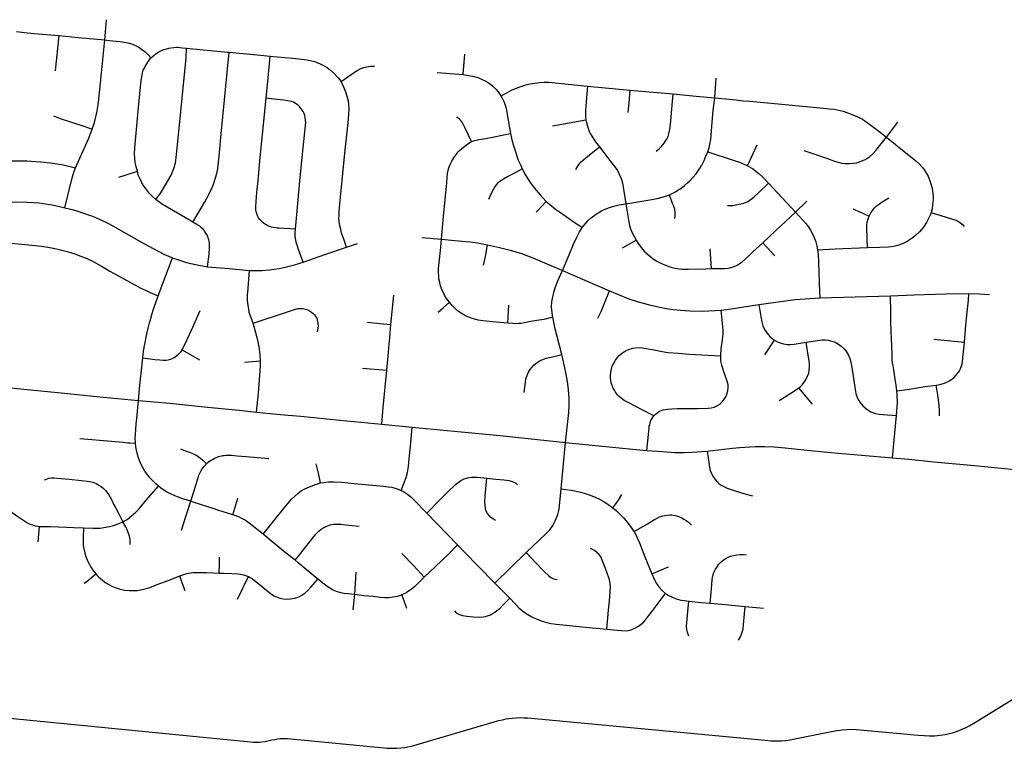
# Model space of a CAD drawing. Extents: x 1410746 to 1533160, y 578873 to 704954.
# Tile 225 of 227: x 1511736 to 1518700, y 685199 to 690352. Entities that reach past the tile are written whole.
import ezdxf

# ---------------------------------------------------------------- set-up
doc = ezdxf.new("R2010")
doc.units = 0
doc.header["$MEASUREMENT"] = 0
doc.layers.add('MC_STREETS', color=254, linetype='CONTINUOUS')

msp = doc.modelspace()

# ---------------------------------------------------------------- linework, layer by layer
at = {"layer": 'MC_STREETS'}
for p, q in [((1512336.93855, 690209.435075), (1512349.483225, 690352.39875)), ((1511989.846725, 689989.788525), (1512015.847675, 690240.7211)), ((1514873.73465, 689964.095225), (1514885.248725, 690107.8178)), ((1514689.85975, 689979.9193), (1514873.73465, 689964.095225)), ((1516652.574625, 689799.107475), (1516663.37475, 689937.89525)), ((1515751.978, 689883.313675), (1516055.164725, 689854.94495)), ((1515503.80855, 689602.382475), (1515741.2418, 689643.77805)), ((1517867.468825, 689521.713025), (1517946.12125, 689626.9172)), ((1516884.013125, 689319.898775), (1516952.3401, 689468.30005)), ((1517033.09255, 689195.921025), (1517223.11645, 688991.06315)), ((1517223.11645, 688991.06315), (1517303.2203, 689069.157825)), ((1514579.4119, 688812.4717), (1514718.467925, 688798.983825)), ((1514048.027975, 688743.5994), (1514124.948575, 688770.171275)), ((1516000.82525, 688738.636825), (1516097.37035, 688791.81355)), ((1516628.236725, 688591.797875), (1516620.3447, 688732.554825)), ((1517078.4094, 688683.21435), (1516992.1599, 688773.302775)), ((1512716.42665, 688400.2753), (1512816.960225, 688668.0697)), ((1515574.8366, 688578.180775), (1515907.1496, 688435.255875)), ((1514361.286225, 688195.863625), (1514381.5869, 688403.36295)), ((1517395.315575, 688383.9433), (1517896.07475, 688399.807125)), ((1515188.10445, 688205.103775), (1515195.06835, 688332.402075)), ((1517006.087025, 687980.749225), (1517075.07835, 688086.527225)), ((1518202.896975, 688091.799525), (1518417.964125, 688072.474775)), ((1512885.529, 688016.876125), (1513006.87915, 687947.462225)), ((1513326.412625, 687929.9534), (1513438.82185, 687940.625625)), ((1514160.17605, 687888.1241), (1514331.911925, 687872.503375)), ((1517343.458725, 687633.7473), (1517247.8651, 687748.63355)), ((1517910.475325, 687252.288425), (1517937.41915, 687552.013875)), ((1514297.5767, 687491.668525), (1514511.946675, 687471.067825)), ((1515565.2182, 687035.064775), (1515596.88085, 687361.664175)), ((1513244.6326, 686850.03955), (1513280.035425, 686968.07605)), ((1514614.72075, 686861.894175), (1514832.4736, 686637.941225)), ((1511865.946075, 686658.71185), (1511876.656025, 686768.634525)), ((1515096.8415, 686367.61565), (1515318.816775, 686583.333725)), ((1514106.122025, 686285.536425), (1514116.949775, 686444.81005)), ((1516207.395725, 686432.657175), (1516325.4962, 686481.854275)), ((1513276.64535, 686253.855375), (1513353.580225, 686414.169025)), ((1515096.8415, 686367.61565), (1515201.890825, 686261.174575)), ((1514093.73755, 686177.903425), (1514106.122025, 686285.536425)), ((1516867.189675, 686202.657975), (1516997.500425, 686190.1347))]:
    msp.add_line(p, q, dxfattribs=at)
for points in [[(1511712.936525, 690268.404425), (1511788.8501, 690260.113775), (1511867.03465, 690253.239775), (1512015.847675, 690240.7211)], [(1512015.847675, 690240.7211), (1512149.476675, 690226.6555), (1512336.93855, 690209.435075)], [(1512248.09195, 689577.46815), (1512264.115875, 689625.63505), (1512273.803175, 689664.8082), (1512282.94885, 689705.084025), (1512292.80775, 689769.392625), (1512314.4642, 689974.48375), (1512336.93855, 690209.435075)], [(1512336.93855, 690209.435075), (1512368.87255, 690205.945575), (1512443.4098, 690199.138825), (1512472.792625, 690194.237925), (1512500.21775, 690189.7366), (1512526.742325, 690181.97285), (1512554.591, 690169.8131), (1512577.9571, 690158.09855), (1512597.6362, 690144.26425), (1512621.47145, 690127.440475), (1512645.4829, 690104.784675), (1512664.45005, 690082.5836)], [(1512664.45005, 690082.5836), (1512683.5573, 690099.3631), (1512701.770175, 690113.2443), (1512720.50505, 690124.9303), (1512739.18775, 690133.702275), (1512756.441, 690141.0428), (1512773.9485, 690146.9214), (1512790.307725, 690151.36365), (1512805.23125, 690154.00965), (1512829.41395, 690156.4893), (1512844.304675, 690157.31475), (1512856.3696, 690157.097575), (1512868.141225, 690156.157275), (1512888.31705, 690154.337075), (1512916.8977, 690151.637275)], [(1512699.208825, 689081.513425), (1512733.444975, 689127.895875), (1512807.002575, 689253.7234), (1512820.160025, 689282.997275), (1512828.723, 689306.524475), (1512835.60225, 689330.082175), (1512840.5176, 689353.674975), (1512843.7361, 689376.569925), (1512848.196075, 689421.6663), (1512872.72915, 689677.71205), (1512896.425625, 689918.471075), (1512913.101775, 690081.025875), (1512916.8977, 690151.637275)], [(1512916.8977, 690151.637275), (1513206.8781, 690122.7433), (1513217.52735, 690121.82335)], [(1512961.5574, 688920.1345), (1513042.67205, 689060.399625), (1513076.047, 689121.3713), (1513098.458025, 689165.78065), (1513104.64535, 689182.064425), (1513123.12235, 689241.84645), (1513134.0354, 689286.826675), (1513137.416625, 689303.160625), (1513147.065875, 689387.147), (1513161.96545, 689544.63325), (1513217.52735, 690121.82335)], [(1513217.52735, 690121.82335), (1513440.292, 690101.06225), (1513506.4057, 690094.045525)], [(1512568.048, 689279.8818), (1512559.35215, 689311.370575), (1512553.21405, 689344.634625), (1512549.2098, 689371.66705), (1512547.5287, 689403.029525), (1512549.44405, 689447.07865), (1512576.4686, 689732.225725), (1512596.196575, 689923.87165), (1512598.8606, 689947.14065), (1512601.95475, 689963.11535), (1512605.00955, 689976.905025), (1512610.3747, 689994.29605), (1512615.6483, 690006.58835), (1512624.3412, 690021.733675), (1512643.149225, 690053.091875), (1512664.45005, 690082.5836)], [(1513478.6082, 689796.524475), (1513492.434925, 689941.278775), (1513506.4057, 690094.045525)], [(1513506.4057, 690094.045525), (1513557.96795, 690089.476325), (1513666.684925, 690079.144975), (1513751.02365, 690071.073125), (1513770.338575, 690068.17615), (1513778.456025, 690066.93765), (1513801.392, 690062.51835), (1513820.0934, 690056.71785), (1513839.349275, 690050.543), (1513866.924675, 690038.753975), (1513888.881975, 690026.7015), (1513911.9354, 690013.172), (1513934.0817, 689996.01555), (1513956.482575, 689977.397475), (1513989.512675, 689941.100625), (1514008.97065, 689914.884475)], [(1514008.97065, 689914.884475), (1514104.46325, 689980.9365), (1514126.610175, 689995.112325), (1514148.137375, 690006.02045), (1514170.4736, 690015.0926), (1514188.802975, 690019.864575), (1514216.8612, 690023.255475), (1514245.705475, 690024.336975)], [(1514048.027975, 688743.5994), (1514027.995225, 688800.42935), (1514013.0461, 688843.323625), (1514006.742975, 688867.482375), (1514000.478875, 688893.826475), (1513997.692775, 688910.6355), (1513996.0422, 688928.15285), (1513994.4569, 688949.31225), (1513994.51595, 688968.256125), (1513995.547775, 688994.469325), (1514000.742975, 689049.389475), (1514022.54935, 689263.587225), (1514039.02275, 689430.882475), (1514058.2048, 689623.996275), (1514064.046325, 689683.641175), (1514065.31305, 689722.9659), (1514064.4784, 689754.67745), (1514061.503025, 689776.59045), (1514053.125425, 689810.259025), (1514043.82065, 689839.207775), (1514028.7416, 689874.81795), (1514008.97065, 689914.884475)], [(1514873.73465, 689964.095225), (1514909.83, 689958.831325), (1514941.03745, 689953.567425), (1514976.004825, 689944.1676), (1515008.18355, 689930.49795), (1515027.654975, 689920.6771), (1515045.7107, 689910.15285), (1515065.67195, 689896.315275), (1515081.6985, 689882.184075), (1515103.21945, 689861.396725), (1515120.54455, 689841.412825), (1515139.96445, 689813.0123)], [(1515139.96445, 689813.0123), (1515181.06705, 689835.593625), (1515214.782875, 689853.206775), (1515243.36975, 689866.540075), (1515279.819825, 689880.0968), (1515308.889975, 689889.049225), (1515332.302325, 689895.552825), (1515376.22415, 689903.146625), (1515414.77525, 689908.650875), (1515445.104925, 689909.565575), (1515478.5143, 689910.061325), (1515751.978, 689883.313675)], [(1515751.978, 689883.313675), (1515741.881875, 689773.8316), (1515739.5994, 689740.3543), (1515739.0269, 689708.303525), (1515738.8061, 689680.25435), (1515739.0679, 689663.490625), (1515741.2418, 689643.77805)], [(1516039.3278, 689695.3029), (1516046.5371, 689764.746), (1516055.164725, 689854.94495)], [(1516055.164725, 689854.94495), (1516187.988275, 689842.73665), (1516358.945925, 689828.3912)], [(1513686.532975, 688870.6779), (1513570.730375, 688877.493175), (1513558.123125, 688878.8124), (1513544.961075, 688880.50595), (1513528.17075, 688883.358), (1513516.986075, 688885.7448), (1513504.711475, 688889.9728), (1513492.16985, 688894.934075), (1513478.818825, 688901.731975), (1513467.444825, 688909.222775), (1513457.193525, 688916.693225), (1513446.700775, 688926.3543), (1513434.864175, 688939.3185), (1513426.107325, 688951.862775), (1513419.073525, 688966.562225), (1513413.174925, 688981.97), (1513410.225775, 688989.673725), (1513408.65985, 688996.259675), (1513407.1267, 689004.6668), (1513406.4092, 689011.601825), (1513405.60735, 689029.46825), (1513407.971525, 689067.31595), (1513414.21265, 689133.5117), (1513421.8511, 689214.98365), (1513436.2861, 689377.943275), (1513452.384825, 689539.7799), (1513478.6082, 689796.524475)], [(1513686.532975, 688870.6779), (1513720.8692, 689235.482275), (1513742.03155, 689444.954975), (1513757.508225, 689603.5242), (1513758.735575, 689624.997575), (1513757.933425, 689642.864025), (1513756.2766, 689660.0172), (1513752.342225, 689675.38955), (1513747.246425, 689688.596875), (1513739.919025, 689702.57255), (1513734.4771, 689712.14275), (1513727.62575, 689721.374025), (1513721.877075, 689729.49245), (1513713.903325, 689738.74375), (1513705.068375, 689746.917625), (1513694.562825, 689755.85), (1513685.401425, 689761.479275), (1513672.6055, 689767.9028), (1513660.625225, 689772.853925), (1513647.776825, 689776.36375), (1513629.310325, 689779.6098), (1513604.3901, 689782.971675), (1513536.3246, 689790.75185), (1513478.6082, 689796.524475)], [(1515139.96445, 689813.0123), (1515146.4966, 689801.601225), (1515162.739, 689768.15675), (1515174.4657, 689733.33595), (1515179.42565, 689712.48035), (1515184.476825, 689681.05785), (1515208.20645, 689548.382575)], [(1516237.495075, 689421.748975), (1516258.24075, 689438.536675), (1516274.52715, 689454.640975), (1516294.055975, 689479.43095), (1516310.772475, 689503.906625), (1516322.12515, 689526.6569), (1516330.7626, 689554.5558), (1516335.087375, 689576.7024), (1516339.339675, 689610.5091), (1516358.945925, 689828.3912)], [(1516358.945925, 689828.3912), (1516521.995475, 689811.273125), (1516652.574625, 689799.107475)], [(1516603.6915, 689418.893), (1516612.296475, 689444.97105), (1516618.1147, 689472.191775), (1516623.46935, 689504.88595), (1516634.93095, 689628.1882), (1516641.9913, 689709.30745), (1516652.574625, 689799.107475)], [(1516652.574625, 689799.107475), (1516804.72655, 689784.735775), (1516853.745475, 689779.125875), (1516901.400225, 689775.72595), (1517151.348875, 689752.327375), (1517420.345375, 689726.770025), (1517463.21735, 689722.728025), (1517496.5493, 689718.855675), (1517560.28375, 689704.2412), (1517599.078625, 689691.892125), (1517641.17565, 689675.841325), (1517696.533475, 689647.89615), (1517747.859825, 689614.193475), (1517803.513575, 689571.3061), (1517867.468825, 689521.713025)], [(1511975.37005, 689672.820325), (1512022.37915, 689652.942075), (1512196.516925, 689596.977625), (1512248.09195, 689577.46815)], [(1514931.256525, 689490.3102), (1514885.6231, 689590.953025), (1514865.7921, 689627.7407), (1514853.1261, 689641.447675), (1514843.73605, 689649.995225), (1514826.22065, 689663.297375)], [(1515741.2418, 689643.77805), (1515744.296575, 689626.235775), (1515748.7736, 689609.761075), (1515754.3474, 689591.809325), (1515759.67285, 689575.684025), (1515764.763075, 689562.112875), (1515772.059325, 689546.3163), (1515783.518925, 689527.895075), (1515809.77905, 689489.5359), (1515836.339375, 689452.264325)], [(1512129.77985, 689304.531025), (1512225.632025, 689514.843925), (1512248.09195, 689577.46815)], [(1514718.467925, 688798.983825), (1514731.622425, 688937.9212), (1514747.49115, 689103.0416), (1514756.508525, 689199.0624), (1514760.0515, 689240.167975), (1514765.219475, 689277.965475), (1514771.8556, 689303.7141), (1514781.54555, 689327.5861), (1514792.351625, 689351.073925), (1514806.537625, 689375.2297), (1514823.536275, 689399.699475), (1514838.178975, 689418.018), (1514847.89515, 689427.68105), (1514863.027675, 689441.983175), (1514884.372125, 689458.360125), (1514906.832375, 689474.352875), (1514931.256525, 689490.3102)], [(1514931.256525, 689490.3102), (1514954.6958, 689498.27015), (1514982.5983, 689504.693025), (1515034.109675, 689512.87905), (1515208.20645, 689548.382575)], [(1515208.20645, 689548.382575), (1515219.856025, 689493.525075), (1515228.280875, 689462.406375), (1515244.7395, 689409.648925), (1515262.35955, 689359.056525), (1515280.18825, 689320.118925), (1515290.459875, 689298.075675)], [(1517281.67015, 689426.96155), (1517345.8485, 689404.93865), (1517449.37815, 689371.0345), (1517500.415775, 689352.63855), (1517525.2589, 689344.90955), (1517552.079375, 689337.874475), (1517572.81095, 689335.68385), (1517603.388975, 689334.7754), (1517630.926325, 689336.47125), (1517657.1123, 689341.105775), (1517687.87865, 689350.759625), (1517715.89695, 689363.741225), (1517746.27715, 689383.23855), (1517769.64225, 689402.8609), (1517792.523775, 689426.8638), (1517867.468825, 689521.713025)], [(1517867.468825, 689521.713025), (1517930.824025, 689469.94475), (1518074.4576, 689355.178575), (1518097.09075, 689333.64515), (1518122.17175, 689307.696375), (1518136.96765, 689287.395575), (1518151.151, 689264.1909), (1518160.922, 689245.436325), (1518172.2412, 689219.00365), (1518181.58305, 689191.877725), (1518188.43835, 689166.98145), (1518192.54595, 689145.41325), (1518195.51805, 689123.136375), (1518196.813325, 689101.253875), (1518197.305775, 689081.5715), (1518195.840225, 689062.2884), (1518193.520025, 689042.291725), (1518189.9285, 689013.937775), (1518183.021675, 688988.5579)], [(1515669.474875, 689293.221675), (1515690.684475, 689327.717), (1515708.445925, 689347.80195), (1515740.09285, 689375.289425), (1515836.339375, 689452.264325)], [(1515836.339375, 689452.264325), (1515925.24765, 689338.463375), (1515944.9822, 689311.87945), (1515963.3332, 689286.41295), (1515976.626825, 689260.67285), (1515989.275075, 689230.2077), (1515998.817075, 689198.705125), (1516023.935775, 689049.246775)], [(1511369.90965, 689317.136325), (1511483.96455, 689338.0313), (1511571.4263, 689347.383975), (1511677.64855, 689354.212375), (1511734.89645, 689353.544725), (1511786.8127, 689352.972875), (1511884.6747, 689347.56605), (1511954.418, 689339.386925), (1512032.52645, 689328.14285), (1512083.96565, 689316.650425), (1512129.77985, 689304.531025)], [(1516331.035225, 689113.71515), (1516345.182175, 689120.020575), (1516359.90295, 689127.0445), (1516374.3629, 689135.165875), (1516392.24835, 689146.505425), (1516407.00195, 689155.350225), (1516424.07835, 689168.525725), (1516438.028775, 689179.570975), (1516459.117975, 689197.41085), (1516478.81675, 689216.004625), (1516497.41285, 689235.710625), (1516520.067325, 689262.631175), (1516539.64145, 689289.9707), (1516561.851375, 689323.457175), (1516578.149575, 689355.9558), (1516590.19285, 689385.980025), (1516603.6915, 689418.893)], [(1516603.6915, 689418.893), (1516782.264975, 689359.238275), (1516835.55325, 689341.164825), (1516884.013125, 689319.898775)], [(1512055.3617, 689022.06015), (1512103.63095, 689224.121425), (1512118.0115, 689274.50385), (1512129.77985, 689304.531025)], [(1515055.429525, 689082.67485), (1515076.656825, 689129.9382), (1515086.8494, 689150.522475), (1515096.689275, 689167.10545), (1515107.9258, 689183.299325), (1515123.41035, 689201.60275), (1515132.5396, 689209.81895), (1515142.784325, 689217.65095), (1515158.967375, 689227.92685), (1515185.3492, 689243.485225), (1515223.013825, 689262.120675), (1515290.459875, 689298.075675)], [(1515290.459875, 689298.075675), (1515312.197375, 689257.975025), (1515342.73175, 689207.516125), (1515369.043725, 689172.07), (1515388.80385, 689146.942425), (1515417.386475, 689112.9133), (1515459.7909, 689066.97835)], [(1516884.013125, 689319.898775), (1516920.4074, 689298.84765), (1516965.26, 689264.16595), (1516992.330175, 689239.6378), (1517033.09255, 689195.921025)], [(1512437.606675, 689237.417), (1512487.87395, 689254.364475), (1512568.048, 689279.8818)], [(1512699.208825, 689081.513425), (1512672.67115, 689104.214825), (1512652.0065, 689125.71775), (1512634.44125, 689147.89355), (1512616.64175, 689172.623825), (1512600.55845, 689199.14475), (1512589.434125, 689220.47575), (1512577.318325, 689249.111525), (1512568.048, 689279.8818)], [(1516741.341175, 689036.9863), (1516779.08255, 689039.051575), (1516803.5661, 689042.622775), (1516824.688775, 689046.618175), (1516838.777, 689049.645725), (1516856.832725, 689054.78875), (1516869.263475, 689059.3035), (1516885.680775, 689067.02625), (1516896.73455, 689073.022625), (1516910.091475, 689082.2572), (1516930.8864, 689099.3743), (1516964.27445, 689130.1111), (1517033.09255, 689195.921025)], [(1512961.5574, 688920.1345), (1512869.0743, 688974.989375), (1512779.3189, 689025.423325), (1512739.893125, 689049.449525), (1512726.3141, 689059.166375), (1512699.208825, 689081.513425)], [(1516023.935775, 689049.246775), (1516095.7483, 689062.537425), (1516164.9834, 689072.959975), (1516207.783825, 689080.57545), (1516246.0879, 689087.9068), (1516290.94345, 689100.586225), (1516331.035225, 689113.71515)], [(1516369.5381, 688946.65675), (1516372.221825, 688967.978225), (1516372.4492, 688980.725575), (1516371.815325, 688992.395175), (1516370.6139, 689003.710775), (1516369.092575, 689012.84625), (1516365.639825, 689023.8377), (1516359.4525, 689038.885575), (1516354.342275, 689051.3639), (1516331.035225, 689113.71515)], [(1517744.6925, 688962.833875), (1517755.7827, 688986.68225), (1517769.307625, 689005.386625), (1517782.219675, 689021.1871), (1517794.205525, 689032.268125), (1517807.039825, 689043.698225), (1517836.017125, 689063.220825), (1517884.394325, 689093.20305)], [(1511417.692375, 689025.17595), (1511495.191875, 689042.35865), (1511530.378175, 689047.9177), (1511607.752675, 689058.1808), (1511716.762625, 689063.86615), (1511789.43735, 689062.556125), (1511872.97, 689056.314325), (1511902.0864, 689052.146375), (1511965.9183, 689042.981025), (1512018.480525, 689031.468575), (1512055.3617, 689022.06015)], [(1512055.3617, 689022.06015), (1512107.9108, 689009.81935), (1512153.973375, 688995.87385), (1512188.2968, 688984.690125), (1512251.605725, 688962.054675), (1512300.349725, 688941.13905), (1512363.24035, 688910.86055), (1512410.78355, 688885.594875), (1512588.323875, 688784.39525), (1512710.6153, 688716.9807), (1512760.9784, 688692.393475), (1512816.960225, 688668.0697)], [(1515388.065975, 688990.13895), (1515405.963925, 689007.8269), (1515427.973725, 689030.02175), (1515459.7909, 689066.97835)], [(1515459.7909, 689066.97835), (1515482.7551, 689048.351425), (1515525.6356, 689013.33805), (1515553.0568, 688992.809875), (1515600.753225, 688960.260725), (1515634.28235, 688935.98025), (1515715.58665, 688883.521375)], [(1515715.58665, 688883.521375), (1515757.145625, 688931.5987), (1515778.548475, 688951.254175), (1515805.30235, 688971.907025), (1515828.310525, 688987.16225), (1515851.834425, 688999.85775), (1515881.5509, 689013.53555), (1515915.4698, 689026.77405), (1515937.767325, 689033.662475), (1515976.939475, 689042.4351), (1516023.935775, 689049.246775)], [(1516023.935775, 689049.246775), (1516044.426875, 688923.552475), (1516050.386525, 688895.75725), (1516059.70015, 688867.1733), (1516070.4429, 688840.021475), (1516081.8379, 688817.958175), (1516097.37035, 688791.81355)], [(1517628.144175, 689015.077875), (1517683.72085, 688990.878775), (1517744.6925, 688962.833875)], [(1516992.1599, 688773.302775), (1517082.374275, 688858.40495), (1517223.11645, 688991.06315)], [(1517223.11645, 688991.06315), (1517274.88965, 688935.1279), (1517296.073975, 688911.069225), (1517313.0756, 688888.5427), (1517328.6484, 688864.584075), (1517344.149675, 688836.61925), (1517355.219525, 688812.012325), (1517367.008225, 688780.4704), (1517374.365825, 688752.286075), (1517380.020325, 688723.039425)], [(1517733.131175, 688738.978675), (1517728.043275, 688878.97085), (1517728.151525, 688900.828425), (1517731.033075, 688920.814925), (1517737.353275, 688944.7483), (1517744.6925, 688962.833875)], [(1518183.021675, 688988.5579), (1518178.005625, 688974.8027), (1518164.03845, 688946.997625), (1518149.77765, 688918.469475), (1518128.143525, 688885.700175), (1518100.310225, 688851.5841), (1518075.738425, 688827.24655), (1518049.5413, 688806.217075), (1518019.473775, 688788.53535), (1517984.0621, 688770.219775), (1517952.414525, 688758.39565), (1517918.848325, 688749.1555), (1517880.28935, 688743.283475), (1517818.7793, 688741.098425), (1517733.131175, 688738.978675)], [(1518183.021675, 688988.5579), (1518357.1962, 688933.728625), (1518377.2375, 688924.2644), (1518393.318175, 688913.048875), (1518406.2929, 688900.795625), (1518416.96775, 688889.8104)], [(1513065.080475, 688604.951725), (1513075.6638, 688694.02175), (1513079.0401, 688741.323825), (1513079.588975, 688756.2513), (1513078.97645, 688769.013725), (1513077.03945, 688786.171825), (1513074.657875, 688794.2299), (1513069.581775, 688808.53005), (1513065.8564, 688819.89125), (1513057.987325, 688834.969975), (1513053.6353, 688842.69895), (1513043.795425, 688857.448925), (1513037.766225, 688865.5726), (1513024.2528, 688878.9315), (1513016.51365, 688885.628325), (1513009.309925, 688890.858625), (1512989.62295, 688904.3281), (1512961.5574, 688920.1345)], [(1513741.86915, 688638.336825), (1513708.95025, 688727.823525), (1513697.688125, 688757.1719), (1513693.7144, 688770.358875), (1513691.104475, 688781.33555), (1513687.03985, 688805.089775), (1513684.815125, 688821.88895), (1513683.9608, 688836.841675), (1513684.985725, 688847.0244), (1513686.532975, 688870.6779)], [(1515574.8366, 688578.180775), (1515621.71185, 688688.0982), (1515653.9516, 688764.394975), (1515677.59165, 688814.9782), (1515696.220225, 688852.17105), (1515715.58665, 688883.521375)], [(1514775.05605, 688353.85545), (1514755.05445, 688381.17395), (1514740.032175, 688404.3957), (1514723.796, 688438.20435), (1514712.571275, 688469.73775), (1514706.561125, 688494.6196), (1514701.65365, 688518.388575), (1514699.8131, 688541.009925), (1514698.827525, 688564.344525), (1514699.323275, 688592.024575), (1514703.45385, 688634.576675), (1514712.275675, 688719.6713), (1514718.467925, 688798.983825)], [(1514718.467925, 688798.983825), (1514790.791275, 688793.681), (1514864.197625, 688786.17315), (1514922.197175, 688780.39855), (1514974.839125, 688773.26275), (1515045.316025, 688758.885475)], [(1511627.3819, 688776.93005), (1511821.55605, 688757.763425), (1511890.1983, 688750.697175), (1511948.425225, 688741.99705), (1511985.346425, 688734.77365), (1512005.4776, 688730.403575), (1512072.2593, 688713.534175), (1512131.973425, 688693.87805), (1512174.075375, 688678.182225), (1512212.242275, 688662.193075), (1512255.6487, 688641.009075), (1512314.8533, 688608.610825), (1512373.750825, 688574.761175), (1512546.046725, 688478.392275), (1512592.475125, 688453.511075), (1512625.324475, 688438.347075), (1512658.7414, 688423.53705), (1512716.42665, 688400.2753)], [(1513741.86915, 688638.336825), (1513894.100475, 688690.61855), (1514048.027975, 688743.5994)], [(1515015.939425, 688617.0429), (1515029.53225, 688676.8302), (1515045.316025, 688758.885475)], [(1515045.316025, 688758.885475), (1515129.770575, 688741.34385), (1515204.0913, 688722.162125), (1515285.34245, 688698.120175), (1515365.092925, 688668.6409), (1515574.8366, 688578.180775)], [(1516097.37035, 688791.81355), (1516111.564875, 688769.336225), (1516140.0517, 688729.84485), (1516154.350225, 688713.194625), (1516173.6868, 688695.72615), (1516190.837025, 688681.575575), (1516216.869125, 688661.801675), (1516241.83725, 688645.32565), (1516271.307975, 688629.497925), (1516292.4779, 688620.376225), (1516323.42305, 688608.5298), (1516349.6697, 688600.7749), (1516371.478725, 688596.01375), (1516400.851025, 688590.3891), (1516421.0285, 688588.571825), (1516444.579625, 688587.058725), (1516464.2282, 688587.0725), (1516586.087875, 688589.27065), (1516628.236725, 688591.797875)], [(1516628.236725, 688591.797875), (1516722.00985, 688593.040325), (1516748.4386, 688595.483575), (1516766.194475, 688599.539), (1516788.785625, 688607.151525), (1516811.696025, 688616.94415), (1516831.284875, 688629.34635), (1516846.0775, 688640.37685), (1516868.608625, 688660.377475), (1516890.2782, 688679.30065), (1516920.848025, 688709.359), (1516992.1599, 688773.302775)], [(1517733.131175, 688738.978675), (1517504.775675, 688730.29105), (1517380.020325, 688723.039425)], [(1512816.960225, 688668.0697), (1512880.55755, 688645.794825), (1512915.44265, 688634.60225), (1512966.602975, 688623.116725), (1513065.080475, 688604.951725)], [(1517380.020325, 688723.039425), (1517383.43635, 688694.196625), (1517386.920925, 688637.663925), (1517394.338875, 688423.672225), (1517395.315575, 688383.9433)], [(1513065.080475, 688604.951725), (1513217.83215, 688592.369725), (1513361.5917, 688579.22145)], [(1513361.5917, 688579.22145), (1513406.1943, 688577.6916), (1513450.57545, 688579.444875), (1513503.988075, 688583.95045), (1513535.768175, 688587.38745), (1513570.680525, 688593.31855), (1513622.5075, 688603.317875), (1513679.202925, 688618.6948), (1513741.86915, 688638.336825)], [(1513386.600825, 688205.700875), (1513362.5697, 688274.261775), (1513360.1816, 688281.95565), (1513358.36795, 688290.3677), (1513350.943425, 688330.212775), (1513347.38865, 688366.709425), (1513346.991, 688375.82455), (1513347.233125, 688389.300575), (1513347.893225, 688410.419625), (1513348.95065, 688422.42355), (1513361.5917, 688579.22145)], [(1515506.069025, 688248.601375), (1515502.113325, 688278.546875), (1515498.64025, 688319.77775), (1515499.865625, 688356.91745), (1515504.269175, 688383.43445), (1515510.6504, 688410.6447), (1515516.3725, 688432.4022), (1515525.050625, 688462.486125), (1515543.5099, 688505.875475), (1515574.8366, 688578.180775)], [(1512606.070575, 687961.059975), (1512612.234275, 688007.218675), (1512621.563325, 688057.692325), (1512633.053125, 688119.057025), (1512644.914325, 688169.849575), (1512654.01405, 688207.575875), (1512668.07405, 688255.778525), (1512671.357175, 688266.64925), (1512682.70165, 688304.3352), (1512716.42665, 688400.2753)], [(1515825.038875, 688241.41045), (1515848.4066, 688289.48155), (1515872.46365, 688347.708475), (1515907.1496, 688435.255875)], [(1515907.1496, 688435.255875), (1516043.4026, 688378.901975), (1516110.357525, 688355.8469), (1516189.7048, 688335.1209), (1516262.669875, 688318.516925), (1516307.711125, 688310.062225), (1516358.6838, 688303.68755), (1516409.108225, 688298.05175), (1516476.1081, 688293.213175), (1516568.988825, 688291.55635), (1516697.662125, 688298.005475)], [(1516965.023125, 688337.323), (1517221.6555, 688373.19135), (1517395.315575, 688383.9433)], [(1517896.07475, 688399.807125), (1518061.219425, 688405.25035), (1518288.148775, 688412.5115), (1518449.61925, 688416.56495)], [(1517940.247225, 687726.83995), (1517935.08615, 687768.1007), (1517928.509075, 687808.6577), (1517923.238075, 687843.726875), (1517917.9087, 687875.517825), (1517913.343425, 687902.9236), (1517909.823075, 687925.93865), (1517907.9927, 687949.288), (1517906.311275, 687981.014325), (1517904.40315, 688047.355725), (1517901.023225, 688141.411975), (1517898.7939, 688221.2389), (1517897.3241, 688280.6502), (1517896.07475, 688399.807125)], [(1518417.964125, 688072.474775), (1518429.346, 688191.77145), (1518437.704575, 688283.068825), (1518445.9657, 688368.9033), (1518449.61925, 688416.56495)], [(1518449.61925, 688416.56495), (1518524.174425, 688413.7166), (1518594.553025, 688409.376825)], [(1513386.600825, 688205.700875), (1513622.118075, 688284.538325), (1513679.140275, 688302.459875), (1513706.196, 688308.53205), (1513715.208125, 688310.19215), (1513723.35245, 688310.41), (1513731.76385, 688309.8949), (1513738.759575, 688308.6764), (1513747.4387, 688307.4277), (1513757.2205, 688305.066175), (1513768.105325, 688301.591775), (1513778.409425, 688297.035025), (1513790.3579, 688290.262725), (1513801.725325, 688282.40775), (1513812.244675, 688274.2037), (1513821.0606, 688264.9373), (1513831.481825, 688251.27035), (1513836.897825, 688240.243125), (1513840.637, 688229.6106), (1513843.233775, 688217.905575), (1513845.2761, 688206.5749), (1513845.986725, 688183.6094), (1513839.11535, 688145.130475)], [(1514695.280625, 688282.942525), (1514730.57715, 688315.304675), (1514775.05605, 688353.85545)], [(1515188.10445, 688205.103775), (1515106.84575, 688213.115575), (1515011.30855, 688223.204775), (1514978.829925, 688227.793675), (1514938.59215, 688237.98625), (1514917.396325, 688245.65225), (1514888.7156, 688258.5528), (1514853.71765, 688279.217475), (1514833.2072, 688293.793225), (1514817.45395, 688307.555675), (1514796.2125, 688328.3381), (1514775.05605, 688353.85545)], [(1516697.662125, 688298.005475), (1516737.331325, 688303.127525), (1516965.023125, 688337.323)], [(1516965.023125, 688337.323), (1516978.67665, 688252.920275), (1516984.74915, 688215.651), (1516992.11955, 688188.195), (1517003.4312, 688161.3975), (1517015.185775, 688143.70035), (1517026.96625, 688127.460225), (1517043.484925, 688109.313925), (1517058.14925, 688097.39435), (1517075.07835, 688086.527225)], [(1512885.529, 688016.876125), (1512920.2376, 688089.48195), (1512961.6883, 688177.996875), (1513011.7, 688294.39165)], [(1515506.069025, 688248.601375), (1515442.91365, 688232.9715), (1515393.0837, 688224.754325), (1515336.760325, 688214.467275), (1515306.34405, 688208.818), (1515279.88215, 688204.554875), (1515264.703375, 688203.3692), (1515244.186675, 688201.914475), (1515223.98955, 688202.6402), (1515188.10445, 688205.103775)], [(1515569.836625, 687984.417525), (1515523.97255, 688166.6721), (1515506.069025, 688248.601375)], [(1516694.1595, 687975.639), (1516698.6713, 688024.0139), (1516706.5617, 688088.723425), (1516711.191625, 688127.9881), (1516711.685375, 688155.668175), (1516706.63685, 688203.1205), (1516697.662125, 688298.005475)], [(1513438.82185, 687940.625625), (1513436.7418, 687981.10355), (1513429.6247, 688038.066375), (1513420.09255, 688085.600075), (1513386.600825, 688205.700875)], [(1514195.407275, 688212.90755), (1514283.68205, 688204.176925), (1514361.286225, 688195.863625)], [(1514331.911925, 687872.503375), (1514343.763625, 688001.262975), (1514349.5392, 688057.2658), (1514353.415825, 688101.279825), (1514361.286225, 688195.863625)], [(1516220.605325, 687550.1743), (1516134.68885, 687596.15585), (1516049.0079, 687639.58325), (1516011.182525, 687659.203625), (1515989.848575, 687674.886325), (1515976.574325, 687686.0533), (1515965.3099, 687699.734375), (1515950.475625, 687717.851475), (1515942.0173, 687731.482675), (1515934.681375, 687745.093525), (1515926.039975, 687764.1929), (1515920.19845, 687782.8779), (1515916.601675, 687801.522875), (1515914.90385, 687816.4907), (1515914.674525, 687835.0753), (1515916.494075, 687858.3597), (1515921.413025, 687882.31735), (1515927.63775, 687900.7868), (1515937.307675, 687923.5666), (1515950.5993, 687944.82475), (1515961.535975, 687959.931025), (1515978.997875, 687978.928375), (1515999.233075, 687996.05465), (1516013.993875, 688005.263625), (1516020.526, 688009.51885), (1516044.0053, 688019.665175), (1516069.69685, 688027.95025), (1516091.101, 688031.940075), (1516125.0806, 688032.790475), (1516153.644175, 688029.00175), (1516223.5886, 688016.094625), (1516280.94445, 688005.5986), (1516319.56445, 687999.080225), (1516393.834975, 687992.654075), (1516471.218025, 687987.63045), (1516694.1595, 687975.639)], [(1517075.07835, 688086.527225), (1517101.208875, 688072.217225), (1517121.837775, 688064.198875), (1517138.596275, 688059.528275), (1517163.51225, 688055.8055), (1517188.76055, 688054.991525), (1517214.354325, 688057.8147), (1517299.364, 688071.238225)], [(1517247.8651, 687748.63355), (1517256.1131, 687754.680125), (1517270.4031, 687768.998675), (1517285.932275, 687789.85295), (1517298.903375, 687808.931325), (1517308.26555, 687830.260025), (1517317.086075, 687852.6911), (1517320.274725, 687874.1297), (1517321.76685, 687894.869475), (1517322.1238, 687914.901275), (1517319.465, 687938.994075), (1517313.437125, 687978.812875), (1517299.364, 688071.238225)], [(1517299.364, 688071.238225), (1517411.944475, 688088.1788), (1517434.3995, 688088.143375), (1517455.132075, 688085.952425), (1517480.28325, 688079.67555), (1517502.88295, 688071.9869), (1517526.488225, 688057.722175), (1517547.268025, 688042.415125), (1517568.263725, 688023.46075), (1517580.357875, 688009.0369), (1517596.47955, 687984.3401), (1517608.875525, 687955.337875), (1517615.45655, 687930.810675), (1517620.0799, 687906.6831), (1517629.118925, 687846.772475), (1517643.428925, 687751.793325), (1517650.80195, 687708.671375), (1517660.698575, 687681.1711), (1517678.3488, 687647.7033), (1517698.9216, 687620.741425), (1517729.903175, 687595.05185), (1517756.576675, 687579.6398), (1517789.488025, 687567.760225), (1517815.487975, 687561.833075), (1517843.517125, 687559.512875), (1517937.41915, 687552.013875)], [(1518219.16235, 687768.515725), (1518247.301075, 687772.38745), (1518259.7128, 687775.810325), (1518276.359425, 687780.615125), (1518294.180575, 687788.3136), (1518312.033575, 687797.83325), (1518329.645075, 687809.5432), (1518342.74085, 687819.875875), (1518358.452775, 687835.26265), (1518367.9393, 687847.845625), (1518378.300175, 687862.2347), (1518387.2903, 687878.469575), (1518395.777175, 687897.9925), (1518401.432325, 687916.108275), (1518405.1879, 687937.901225), (1518417.964125, 688072.474775)], [(1512577.053575, 687658.826), (1512586.524025, 687763.946175), (1512606.070575, 687961.059975)], [(1512606.070575, 687961.059975), (1512691.205575, 687950.055725), (1512727.070975, 687946.496025), (1512753.69625, 687944.1955), (1512768.581725, 687944.65645), (1512786.873675, 687947.242075), (1512804.3697, 687952.392325), (1512823.314875, 687960.06685), (1512842.62555, 687972.471025), (1512861.720975, 687988.5225), (1512876.90105, 688005.372875), (1512885.529, 688016.876125)], [(1515304.95035, 687714.864275), (1515312.570075, 687787.909075), (1515315.793175, 687811.1682), (1515324.37385, 687835.7889), (1515333.424375, 687855.300675), (1515347.017175, 687877.6461), (1515358.502075, 687892.013525), (1515374.835375, 687910.6667), (1515390.21625, 687923.14305), (1515410.387125, 687936.626625), (1515429.076725, 687945.76505), (1515459.59735, 687957.24205), (1515494.83645, 687965.72005), (1515569.836625, 687984.417525)], [(1515596.88085, 687361.664175), (1515619.490075, 687574.391125), (1515621.7591, 687622.80605), (1515621.815525, 687673.081875), (1515618.967425, 687733.61095), (1515611.055375, 687793.502225), (1515602.4458, 687845.75475), (1515589.991775, 687902.812375), (1515569.836625, 687984.417525)], [(1516220.605325, 687550.1743), (1516231.4639, 687560.910175), (1516244.279825, 687571.2471), (1516257.357225, 687580.48625), (1516268.118025, 687585.758875), (1516280.556, 687590.637475), (1516288.458875, 687593.046925), (1516303.1091, 687596.0643), (1516317.472275, 687598.722425), (1516348.953175, 687601.07545), (1516386.0266, 687602.23555), (1516532.56535, 687602.90025), (1516604.73515, 687604.52755), (1516626.962125, 687607.410075), (1516648.953875, 687612.8474), (1516671.58475, 687622.64495), (1516688.3357, 687633.27585), (1516704.335675, 687649.0209), (1516719.258875, 687667.3355), (1516729.65975, 687683.909275), (1516738.4222, 687703.062125), (1516745.0308, 687727.3544), (1516747.671525, 687749.5312), (1516746.632175, 687769.952075), (1516740.906775, 687795.192525), (1516729.17025, 687829.648475), (1516714.144375, 687868.5349), (1516701.389475, 687908.838275), (1516695.441975, 687937.36185), (1516694.1595, 687975.639)], [(1513411.496125, 687575.696225), (1513424.305475, 687710.63165), (1513434.15815, 687837.24065), (1513438.67685, 687901.280875), (1513438.82185, 687940.625625)], [(1514297.5767, 687491.668525), (1514307.549125, 687609.5318), (1514331.911925, 687872.503375)], [(1511650.419275, 687750.567275), (1511765.005975, 687738.300575), (1512053.9037, 687710.14215), (1512278.9075, 687687.8735), (1512577.053575, 687658.826)], [(1517108.22135, 687658.29745), (1517209.2346, 687723.089975), (1517247.8651, 687748.63355)], [(1517940.247225, 687726.83995), (1518012.265125, 687735.76055), (1518141.206475, 687757.149625), (1518219.16235, 687768.515725)], [(1518241.20365, 687550.818), (1518241.20365, 687591.442925), (1518238.001225, 687643.945775), (1518231.3569, 687696.5267), (1518219.16235, 687768.515725)], [(1517937.41915, 687552.013875), (1517943.029375, 687614.94255), (1517944.702275, 687645.880475), (1517943.670775, 687698.361675), (1517940.247225, 687726.83995)], [(1512554.229125, 687357.57365), (1512553.155, 687391.475475), (1512553.881375, 687416.236575), (1512557.1015, 687454.7972), (1512560.067375, 687494.820075), (1512564.3902, 687532.26785), (1512577.053575, 687658.826)], [(1512577.053575, 687658.826), (1512797.34675, 687639.925775), (1513064.652325, 687612.895975), (1513289.36415, 687589.913075), (1513411.496125, 687575.696225)], [(1513411.496125, 687575.696225), (1513555.267825, 687562.91345), (1513635.986475, 687555.999425), (1513725.09785, 687547.4778), (1514001.391275, 687520.660575), (1514297.5767, 687491.668525)], [(1516172.7347, 687305.8372), (1516185.25535, 687441.143025), (1516187.9361, 687465.505175), (1516189.266475, 687477.139675), (1516192.019425, 687489.842075), (1516194.42035, 687498.543175), (1516198.263525, 687509.404375), (1516200.91245, 687516.279025), (1516204.710025, 687524.591025), (1516210.79795, 687535.411875), (1516220.605325, 687550.1743)], [(1514433.74605, 687023.2541), (1514453.128225, 687070.997775), (1514469.900175, 687114.05215), (1514479.800075, 687149.578975), (1514486.463125, 687192.44995), (1514491.083525, 687246.65195), (1514499.12355, 687335.039225), (1514511.946675, 687471.067825)], [(1514511.946675, 687471.067825), (1514858.29145, 687437.176175), (1515134.868, 687410.366525), (1515596.88085, 687361.664175)], [(1512162.106225, 687390.13525), (1512385.74915, 687370.0782), (1512468.1522, 687363.13005), (1512498.132125, 687360.0405), (1512515.797775, 687358.993925), (1512554.229125, 687357.57365)], [(1512717.474875, 687054.0667), (1512699.490325, 687068.59915), (1512674.1121, 687093.465575), (1512657.041275, 687111.988825), (1512637.843475, 687137.108525), (1512621.69325, 687159.987425), (1512609.1585, 687180.9795), (1512593.69395, 687210.76815), (1512583.9981, 687233.5309), (1512575.93315, 687253.349775), (1512569.0631, 687277.15485), (1512561.469275, 687307.530425), (1512557.385625, 687330.192125), (1512554.229125, 687357.57365)], [(1515596.88085, 687361.664175), (1515809.00805, 687341.11435), (1516097.35295, 687313.01205), (1516172.7347, 687305.8372)], [(1516599.01795, 687299.688575), (1516778.212475, 687321.2676), (1516830.52405, 687326.892925), (1516900.5144, 687332.203275), (1516937.86865, 687333.359125), (1517007.487625, 687333.575975), (1517073.119375, 687330.58485), (1517151.027025, 687323.368), (1517281.6065, 687310.47695), (1517473.563125, 687292.122), (1517690.48855, 687272.959975), (1517910.475325, 687252.288425)], [(1512874.06445, 687316.84505), (1512893.84395, 687308.474325), (1512942.089575, 687290.847725), (1512964.114475, 687282.43665), (1512981.36215, 687273.747025), (1512998.289925, 687262.8773), (1513014.62355, 687250.19655), (1513030.3896, 687237.1618), (1513043.369225, 687225.2701), (1513056.857725, 687210.4545)], [(1513056.857725, 687210.4545), (1513068.8531, 687221.8974), (1513079.38655, 687230.08735), (1513090.4679, 687237.5391), (1513103.507225, 687244.59125), (1513114.843175, 687250.581075), (1513127.8566, 687256.176525), (1513143.11445, 687261.73165), (1513162.294525, 687266.8517), (1513171.874875, 687268.865825), (1513182.2971, 687270.8645), (1513194.95095, 687272.09415), (1513211.520475, 687272.52525), (1513233.6894, 687272.12695), (1513274.593825, 687267.7487), (1513337.09305, 687262.25395), (1513498.2607, 687249.650625)], [(1516172.7347, 687305.8372), (1516282.63245, 687298.046525), (1516366.433125, 687290.72175), (1516436.03895, 687290.208625), (1516486.88925, 687292.580325), (1516599.01795, 687299.688575)], [(1516599.01795, 687299.688575), (1516612.208225, 687205.09265), (1516615.518575, 687186.08875), (1516620.467075, 687164.505125), (1516629.337775, 687142.48745), (1516639.121875, 687124.460925), (1516654.98865, 687101.225725), (1516672.0362, 687081.248075), (1516684.195275, 687070.465625), (1516697.7704, 687060.3869), (1516716.109275, 687049.8587), (1516740.0413, 687038.137925), (1516790.0061, 687022.309875), (1516864.261525, 686999.126525), (1516919.03275, 686984.3759)], [(1512946.552175, 686945.74965), (1512982.302425, 687060.59885), (1512997.52385, 687110.966525), (1513004.03795, 687129.794575), (1513010.219025, 687145.713825), (1513016.91555, 687159.0737), (1513027.319075, 687175.645525), (1513038.237675, 687189.657975), (1513056.857725, 687210.4545)], [(1513864.571325, 687076.086025), (1513849.53725, 687145.578), (1513833.677375, 687210.067375)], [(1517910.475325, 687252.288425), (1518024.002325, 687243.3475), (1518201.354975, 687224.529275), (1518488.613275, 687198.2951), (1519078.767925, 687141.1876), (1519085.6957, 687140.5483)], [(1511910.65725, 687097.7382), (1511919.1415, 687101.228675), (1511940.887175, 687108.487525), (1511960.596125, 687111.7759), (1511978.582, 687112.9091), (1511999.869675, 687110.33955), (1512086.16905, 687101.498375), (1512173.303725, 687092.27825), (1512213.1058, 687089.011175), (1512232.135625, 687085.753975), (1512253.932175, 687080.260875), (1512276.224125, 687071.11555), (1512296.806425, 687060.54405), (1512312.33755, 687050.0631), (1512328.6515, 687036.289175), (1512345.461175, 687018.86335), (1512357.272175, 687004.4418), (1512366.86435, 686991.51795), (1512375.28165, 686975.7004), (1512386.942075, 686952.9022), (1512399.93975, 686926.4367), (1512415.6848, 686896.6428), (1512439.292675, 686851.40535), (1512465.621375, 686801.38315)], [(1512465.621375, 686801.38315), (1512477.518975, 686807.362475), (1512495.12065, 686818.3398), (1512526.44145, 686842.9149), (1512542.398775, 686856.107775), (1512554.95585, 686867.5405), (1512566.95155, 686878.98305), (1512578.3928, 686890.799975), (1512589.29895, 686904.083725), (1512631.44125, 686952.874), (1512717.474875, 687054.0667)], [(1512946.552175, 686945.74965), (1512889.89415, 686963.891675), (1512858.0868, 686974.66495), (1512833.2686, 686983.8549), (1512801.800825, 686997.901125), (1512774.862225, 687014.0517), (1512755.976775, 687025.321025), (1512732.95385, 687040.6727), (1512717.474875, 687054.0667)], [(1513457.76965, 686713.59625), (1513560.854425, 686842.1744), (1513624.003575, 686919.735275), (1513658.6974, 686960.28145), (1513679.56185, 686981.037975), (1513703.5067, 687001.37455), (1513715.449575, 687009.90405), (1513727.399025, 687018.79775), (1513752.093875, 687034.0208), (1513784.9268, 687049.09755), (1513828.455925, 687065.8042), (1513864.571325, 687076.086025)], [(1513864.571325, 687076.086025), (1513888.215325, 687079.66935), (1513917.184425, 687082.793025), (1513957.3392, 687083.5299), (1514012.02085, 687080.363225), (1514101.694875, 687071.83275), (1514309.90805, 687052.069325), (1514343.2495, 687048.5572), (1514367.049975, 687045.216), (1514405.305475, 687033.965025), (1514433.74605, 687023.2541)], [(1514614.72075, 686861.894175), (1514715.0844, 686964.293925), (1514761.366775, 687009.370275), (1514819.623875, 687064.79765), (1514837.576925, 687079.777925), (1514856.61955, 687092.91735), (1514880.393775, 687103.78575), (1514903.26085, 687111.027225), (1514932.262425, 687115.973075), (1514971.8493, 687116.357575), (1515039.661175, 687109.6788)], [(1515100.952725, 686809.8067), (1515087.510825, 686818.8188), (1515067.53415, 686831.9277), (1515043.908875, 686860.767875), (1515033.33605, 686881.723875), (1515027.233375, 686917.172625), (1515027.1612, 686944.49835), (1515029.516175, 686981.981875), (1515039.661175, 687109.6788)], [(1515039.661175, 687109.6788), (1515102.69615, 687102.7218), (1515160.145175, 687097.321875), (1515197.9568, 687092.637825), (1515219.447225, 687085.695575), (1515242.856625, 687076.1687), (1515257.411725, 687063.57325)], [(1514433.74605, 687023.2541), (1514449.865425, 687014.2213), (1514477.881775, 686995.503175), (1514505.010675, 686974.25025), (1514527.623475, 686951.621375), (1514614.72075, 686861.894175)], [(1515318.816775, 686583.333725), (1515411.315275, 686669.846675), (1515460.448725, 686717.423675), (1515485.06415, 686743.943625), (1515507.499475, 686774.146), (1515526.410525, 686811.3336), (1515542.31305, 686852.9467), (1515550.840925, 686890.319975), (1515565.2182, 687035.064775)], [(1515565.2182, 687035.064775), (1515636.87455, 687023.58285), (1515661.2298, 687019.8686), (1515682.2114, 687015.850575), (1515705.9597, 687009.596975), (1515736.417325, 687001.766275), (1515764.309975, 686991.795175), (1515806.6977, 686976.10065), (1515837.025075, 686960.98585), (1515863.984975, 686945.9311), (1515882.310725, 686934.6739), (1515906.43865, 686918.21265), (1515931.63675, 686898.817675)], [(1515931.63675, 686898.817675), (1515953.484475, 686927.573525), (1515970.51595, 686953.865125), (1515995.06445, 686993.337825)], [(1511526.416225, 686976.057025), (1511722.686175, 686838.81025), (1511759.007625, 686813.74565), (1511786.460975, 686795.0344), (1511803.995725, 686786.703075), (1511823.22765, 686779.069875), (1511844.737125, 686773.217525), (1511864.328275, 686769.949825), (1511876.656025, 686768.634525)], [(1512880.8548, 686742.1792), (1512916.513525, 686851.9293), (1512946.552175, 686945.74965)], [(1513244.6326, 686850.03955), (1513197.730475, 686864.36235), (1513144.987475, 686881.70485), (1513103.4039, 686895.2035), (1512969.1581, 686938.421275), (1512946.552175, 686945.74965)], [(1513457.76965, 686713.59625), (1513403.245475, 686756.8373), (1513368.63235, 686783.3261), (1513339.565825, 686806.072125), (1513325.691825, 686815.0652), (1513311.79815, 686822.965775), (1513287.032125, 686835.0691), (1513264.9938, 686842.7515), (1513244.6326, 686850.03955)], [(1515931.63675, 686898.817675), (1515956.2676, 686879.068375), (1515980.26525, 686855.323), (1516008.9427, 686826.3936), (1516034.500725, 686795.698125), (1516061.1227, 686761.70475), (1516076.1801, 686740.30485), (1516081.3556, 686731.4686)], [(1516081.3556, 686731.4686), (1516177.5142, 686787.3156), (1516226.895025, 686817.401825), (1516243.91435, 686827.2991), (1516261.47565, 686836.09405), (1516271.64295, 686839.55565), (1516286.0327, 686843.6708), (1516298.9933, 686846.3542), (1516315.027725, 686848.254125), (1516334.990925, 686850.08385), (1516347.61885, 686849.85845), (1516357.414775, 686848.226225), (1516371.67425, 686845.057275), (1516388.9951, 686840.376175), (1516403.509175, 686835.7453), (1516419.37495, 686828.17575), (1516434.6725, 686820.2522), (1516449.38965, 686811.245675), (1516463.245275, 686801.1617), (1516488.156625, 686776.1788)], [(1512186.358475, 686757.226425), (1512253.69495, 686755.28515), (1512281.20245, 686755.15425), (1512303.946175, 686755.473475), (1512330.410025, 686759.7333), (1512370.402725, 686767.02855), (1512392.696325, 686773.54955), (1512419.813075, 686782.898275), (1512444.11715, 686791.933375), (1512465.621375, 686801.38315)], [(1512517.365025, 686640.85295), (1512518.33485, 686657.61835), (1512517.174425, 686671.1193), (1512514.649825, 686686.830875), (1512512.32765, 686698.166825), (1512508.63475, 686711.348875), (1512501.705625, 686731.876075), (1512485.732225, 686764.5886), (1512465.621375, 686801.38315)], [(1513683.26165, 686530.29905), (1513707.34395, 686558.28455), (1513725.128375, 686579.460375), (1513757.8842, 686621.499), (1513787.7621, 686659.581275), (1513809.87985, 686687.601875), (1513831.664575, 686712.71405), (1513852.26165, 686734.203825), (1513869.3538, 686748.106025), (1513889.8006, 686761.2192), (1513907.917375, 686769.638125), (1513932.788375, 686779.028875), (1513955.323125, 686783.360875), (1513980.605225, 686784.364475), (1514006.983775, 686783.8914), (1514043.4125, 686780.323475), (1514087.966225, 686775.881225), (1514138.174775, 686771.09745)], [(1511876.656025, 686768.634525), (1511889.003425, 686768.4121), (1511954.942925, 686766.8596), (1512118.767725, 686760.629625), (1512186.358475, 686757.226425)], [(1512186.358475, 686757.226425), (1512185.1846, 686692.032975), (1512184.530075, 686671.2781), (1512184.19575, 686652.703325), (1512185.806, 686633.000625), (1512187.27975, 686621.3156), (1512189.334525, 686610.71325), (1512196.360425, 686579.983325), (1512203.2305, 686556.17825), (1512212.33875, 686531.968675), (1512222.3548, 686511.386025), (1512241.662825, 686476.7916), (1512254.23695, 686457.98455), (1512273.7156, 686432.8596)], [(1513683.26165, 686530.29905), (1513614.3274, 686583.999725), (1513457.76965, 686713.59625)], [(1516081.3556, 686731.4686), (1516120.347975, 686651.349325), (1516157.599225, 686552.3164), (1516207.395725, 686432.657175)], [(1514832.4736, 686637.941225), (1514765.862175, 686570.6405), (1514677.2964, 686484.4238), (1514597.070525, 686409.35245)], [(1514832.4736, 686637.941225), (1514885.40165, 686583.802225), (1514979.948025, 686486.656425), (1515096.8415, 686367.61565)], [(1514597.070525, 686409.35245), (1514523.25865, 686488.64035), (1514439.41105, 686576.4886)], [(1515318.816775, 686583.333725), (1515383.819925, 686513.678025), (1515444.183, 686451.391725), (1515478.420475, 686419.447575), (1515492.50475, 686406.4443), (1515512.2731, 686397.347225), (1515538.19495, 686392.204175)], [(1515889.945225, 686041.938475), (1515901.0256, 686175.083875), (1515909.425825, 686268.201475), (1515913.2805, 686311.122975), (1515915.1194, 686335.4999), (1515913.32315, 686360.670775), (1515910.326425, 686381.490625), (1515903.43995, 686404.56635), (1515879.341575, 686469.84675), (1515845.4532, 686552.789825), (1515831.185825, 686571.2609), (1515820.9785, 686581.28025), (1515802.16915, 686596.918), (1515773.103275, 686611.063)], [(1516620.828275, 686224.537525), (1516626.1275, 686301.3159), (1516631.0694, 686358.062525), (1516634.212125, 686392.617575), (1516639.463425, 686419.483975), (1516646.907625, 686443.396675), (1516656.858075, 686466.171875), (1516668.95615, 686483.443825), (1516682.1897, 686501.4241), (1516697.0614, 686516.825), (1516712.161775, 686529.30725), (1516729.4944, 686541.0208), (1516746.79425, 686550.9135), (1516764.3162, 686557.5234), (1516784.05105, 686562.272075), (1516808.562825, 686567.300275), (1516831.3387, 686569.4443), (1516855.19855, 686569.383625), (1516877.014125, 686567.1789)], [(1513147.398875, 686437.91145), (1513150.32605, 686507.080925), (1513150.23025, 686551.7488)], [(1513844.794475, 686396.242875), (1513706.494225, 686510.9372), (1513683.26165, 686530.29905)], [(1512193.002825, 686366.0215), (1512209.87155, 686379.36005), (1512273.7156, 686432.8596)], [(1512273.7156, 686432.8596), (1512283.060375, 686421.761525), (1512296.587925, 686409.130975), (1512323.669875, 686385.32625), (1512344.996275, 686369.2764), (1512366.38175, 686356.50445), (1512388.64155, 686345.538275), (1512410.927925, 686336.028775), (1512440.230025, 686326.3933), (1512476.5741, 686318.088175), (1512509.642275, 686314.94285), (1512542.7564, 686314.34705), (1512567.771425, 686316.08295), (1512590.5614, 686318.952025), (1512622.416325, 686326.39395), (1512656.83655, 686335.97595), (1512709.426325, 686356.889625), (1512804.6919, 686393.794725), (1512869.139925, 686418.503)], [(1512869.139925, 686418.503), (1512905.0283, 686431.70245), (1512930.115525, 686437.4449), (1512949.243775, 686439.651275), (1512963.307725, 686441.22015), (1513001.7863, 686442.350075), (1513056.50865, 686441.366475), (1513147.398875, 686437.91145)], [(1513147.398875, 686437.91145), (1513179.09665, 686436.6132), (1513236.892475, 686434.845825), (1513277.85105, 686433.3816), (1513296.90745, 686431.581725), (1513319.833575, 686426.433775), (1513353.580225, 686414.169025)], [(1516207.395725, 686432.657175), (1516223.550875, 686394.1146), (1516240.690925, 686363.569725), (1516257.39955, 686340.318775), (1516283.85225, 686312.52225), (1516302.903725, 686294.694525)], [(1512905.579475, 686311.720425), (1512894.163175, 686342.637675), (1512885.08675, 686368.66815), (1512869.139925, 686418.503)], [(1513353.580225, 686414.169025), (1513365.80985, 686407.391475), (1513382.18385, 686396.896425), (1513454.687625, 686338.7594), (1513506.96115, 686295.194525), (1513530.259325, 686279.474425), (1513551.691375, 686269.25265), (1513574.8593, 686261.91475), (1513598.90815, 686256.746775), (1513622.16105, 686254.1431), (1513650.5373, 686255.45545), (1513681.798075, 686261.087975), (1513702.134325, 686268.00955), (1513710.8925, 686271.13125), (1513731.861625, 686282.049225), (1513751.753975, 686295.5364), (1513772.8668, 686314.4668), (1513794.090825, 686339.5888), (1513844.794475, 686396.242875)], [(1514106.122025, 686285.536425), (1514031.8666, 686293.061325), (1514006.414225, 686298.254225), (1513976.83095, 686307.893), (1513953.434675, 686318.14955), (1513930.64535, 686330.94545), (1513911.491175, 686342.9474), (1513888.51255, 686360.847275), (1513844.794475, 686396.242875)], [(1514597.070525, 686409.35245), (1514555.0355, 686366.386), (1514531.90005, 686344.212475), (1514507.387625, 686323.5206), (1514494.02185, 686313.923175), (1514469.0524, 686299.068875), (1514438.170575, 686283.227375)], [(1515889.945225, 686041.938475), (1515935.04225, 686036.396825), (1515991.65795, 686031.378125), (1516027.859325, 686030.7318), (1516060.549225, 686037.79905), (1516091.926775, 686049.989975), (1516112.927725, 686062.73075), (1516132.263975, 686076.594575), (1516150.255725, 686093.760875), (1516165.7219, 686110.97245), (1516186.98925, 686138.64595), (1516213.431125, 686173.149175), (1516253.120025, 686226.361325), (1516302.903725, 686294.694525)], [(1516302.903725, 686294.694525), (1516326.509975, 686280.42915), (1516354.339, 686266.816625), (1516379.707375, 686256.891775), (1516412.665325, 686247.559775), (1516436.1669, 686243.13295), (1516468.38075, 686239.2793)], [(1514438.170575, 686283.227375), (1514429.979975, 686280.45965), (1514404.8734, 686273.62305), (1514377.248125, 686267.1959), (1514347.148775, 686263.727725), (1514316.266625, 686263.552525), (1514286.83985, 686266.2661), (1514235.002025, 686271.56695), (1514170.2748, 686278.1926), (1514106.122025, 686285.536425)], [(1514473.104575, 686186.98905), (1514454.8254, 686241.39575), (1514438.170575, 686283.227375)], [(1514811.54745, 686171.431975), (1514822.757075, 686157.933), (1514839.13795, 686147.8031), (1514867.057525, 686139.288025), (1514898.677525, 686133.621375), (1514943.519625, 686129.539675), (1514991.20065, 686127.229), (1515013.12875, 686129.022625), (1515031.422025, 686131.609875), (1515050.889825, 686137.09085), (1515066.161125, 686143.375275), (1515077.49705, 686149.366075), (1515095.08495, 686159.616725), (1515111.88315, 686172.796475), (1515130.978575, 686188.849275), (1515150.72, 686209.627125), (1515201.890825, 686261.174575)], [(1515201.890825, 686261.174575), (1515239.8878, 686219.690425), (1515269.40055, 686190.380775), (1515301.210525, 686163.9448), (1515331.173375, 686144.0997), (1515358.114275, 686127.95175), (1515388.455425, 686113.56465), (1515431.39235, 686097.13095), (1515465.192475, 686087.782875), (1515495.970625, 686082.131975), (1515529.568325, 686077.159525), (1515578.0456, 686072.285525), (1515738.893375, 686056.2954), (1515889.945225, 686041.938475)], [(1516469.1721, 685992.41495), (1516459.65965, 686017.92475), (1516454.14325, 686039.154025), (1516453.11045, 686059.9391), (1516454.73315, 686087.963325), (1516462.86535, 686166.1482), (1516468.38075, 686239.2793)], [(1516468.38075, 686239.2793), (1516556.936025, 686230.777675), (1516620.828275, 686224.537525)], [(1516620.828275, 686224.537525), (1516701.8455, 686218.35675), (1516867.189675, 686202.657975)], [(1516819.34625, 685963.233575), (1516835.290125, 685987.91005), (1516844.7117, 686012.5163), (1516852.559775, 686043.343975), (1516855.604725, 686072.4358), (1516867.189675, 686202.657975)], [(1510823.544125, 685495.209325), (1513368.489975, 685243.684175), (1513389.155075, 685242.558125), (1513410.82175, 685242.349775), (1513430.517725, 685242.934825), (1513449.780075, 685244.433125), (1513473.1134, 685247.974775), (1513519.3634, 685257.76645), (1513541.44675, 685262.14145), (1513559.9884, 685265.474775), (1513579.3634, 685267.558125), (1513604.57175, 685268.808125), (1513629.57175, 685268.599775), (1513653.530075, 685266.724775), (1513677.945075, 685264.359975), (1514312.9602, 685201.964775), (1514336.030075, 685200.058125), (1514360.6134, 685198.808125), (1514383.94675, 685199.01645), (1514403.32175, 685199.433125), (1514432.4884, 685201.724775), (1514457.4884, 685204.849775), (1514482.07175, 685209.224775), (1514506.655075, 685215.058125), (1515092.69675, 685385.89145), (1515123.94675, 685394.64145), (1515151.2384, 685401.099775), (1515175.82175, 685406.308125), (1515194.780075, 685409.849775), (1515219.155075, 685412.974775), (1515248.7384, 685414.849775), (1515275.19675, 685415.683125), (1515302.69675, 685414.849775), (1515331.2384, 685413.183125), (1517007.8029, 685255.819975), (1517049.572825, 685252.525675), (1517070.405075, 685251.308125), (1517098.104225, 685250.568), (1517125.077925, 685251.909225), (1517154.89055, 685255.021425), (1517186.6874, 685259.19135), (1517218.530075, 685264.849775), (1517477.41895, 685317.280325), (1517517.141175, 685324.224775), (1517553.80785, 685329.50255), (1517589.3634, 685332.558125), (1517624.91895, 685333.113675), (1517681.585625, 685328.947), (1518090.7523, 685291.447), (1518132.69675, 685288.39145), (1518169.4351, 685286.155875), (1518208.530075, 685287.00255), (1518247.141175, 685290.613675), (1518281.585625, 685296.169225), (1518313.2523, 685303.113675), (1518342.974525, 685311.724775), (1518373.60365, 685322.240125), (1518402.69675, 685333.39145), (1518430.19675, 685345.89145), (1518456.8164, 685360.473625), (1518484.3634, 685375.89145), (1519049.404475, 685723.0254)]]:
    msp.add_lwpolyline(points, dxfattribs=at)

doc.saveas('drawing.dxf')
